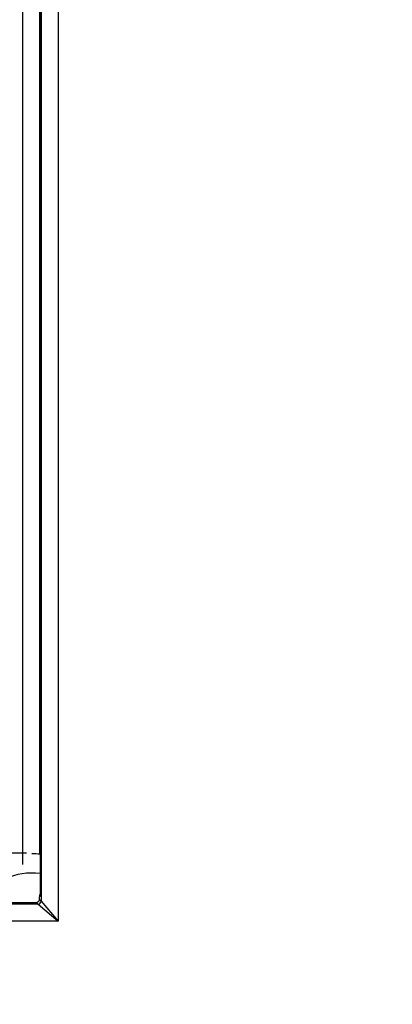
# Model space of a CAD drawing. Header units: inches. Extents: x 0 to 22, y 0 to 17.
# Tile 33 of 47: x 9.7 to 10.3, y 7.6 to 9.3. Entities that reach past the tile are written whole.
import ezdxf

# ---------------------------------------------------------------- set-up
doc = ezdxf.new("R2010")
doc.units = ezdxf.units.IN
doc.header["$LTSCALE"] = 1.21
doc.header["$MEASUREMENT"] = 0
doc.layers.get('0').update_dxf_attribs({"linetype": 'CONTINUOUS'})
doc.layers.add('DIMENSIONS', color=7, linetype='CONTINUOUS')
doc.styles.get("Standard").update_dxf_attribs({"font": 'txt', "width": 0.8})
doc.dimstyles.new('DIMSTYLE_3', dxfattribs={"dimtxt": 0.125, "dimasz": 0.18, "dimexe": 0.125, "dimexo": 0.0625, "dimgap": 0.0625, "dimtad": 0, "dimtih": 1, "dimtoh": 1, "dimzin": 4, "dimdsep": 46, "dimtxsty": 'STANDARD', "dimblk": '_FILLED', "dimblk1": '_FILLED', "dimblk2": '_FILLED', "dimcen": 0.09, "dimadec": 0, "dimazin": 0, "dimtp": 0.001, "dimtm": 0.001, "dimtfac": 1, "dimtofl": 0, "dimtmove": 0, "dimatfit": 3, "dimldrblk": '_FILLED', "dimfxl": 1, "dimtolj": 1, "dimtzin": 4, "dimarcsym": 0})

# ---------------------------------------------------------------- blocks, each defined once
blk = doc.blocks.new('_FILLED')
at = {"color": 0, "linetype": 'BYBLOCK'}
blk.add_solid([(0, 0), (-1, 0.1736), (-1, -0.1736)], dxfattribs=at)
blk = doc.blocks.new('*D16')
at = {"layer": 'DIMENSIONS', "color": 2, "linetype": 'CONTINUOUS'}
for p, q in [((8.3939, 9.7008), (8.3939, 5.9873)), ((9.4903, 7.5256), (9.4903, 5.9873)), ((8.3939, 6.1123), (7.9711, 6.1123)), ((9.4903, 6.1123), (9.8503, 6.1123))]:
    blk.add_line(p, q, dxfattribs=at)
at = {"layer": 'DIMENSIONS', "color": 2, "linetype": 'CONTINUOUS', "xscale": 0.18, "yscale": 0.18, "zscale": 0.18}
blk.add_blockref('_FILLED', (8.3939, 6.1123), dxfattribs=at)
at = {"layer": 'DIMENSIONS', "color": 2, "linetype": 'CONTINUOUS', "xscale": 0.18, "yscale": 0.18, "zscale": 0.18, "rotation": 180}
blk.add_blockref('_FILLED', (9.4903, 6.1123), dxfattribs=at)
at = {"layer": 'DIMENSIONS', "color": 2, "linetype": 'CONTINUOUS', "insert": (7.9086, 6.1748), "char_height": 0.125, "width": 1.125, "attachment_point": 3, "line_spacing_factor": 0.9}
blk.add_mtext('1.10{\\Ftxt.shx;\\W1.000000;\\H0.125000; }[27.9]', dxfattribs=at)
blk = doc.blocks.new('*D18')
at = {"layer": 'DIMENSIONS', "color": 2, "linetype": 'CONTINUOUS'}
for p, q in [((13.4926, 7.9351), (13.4926, 5.2373)), ((9.4903, 7.5256), (9.4903, 5.2373)), ((9.4903, 5.3623), (10.8164, 5.3623)), ((13.4926, 5.3623), (12.1664, 5.3623))]:
    blk.add_line(p, q, dxfattribs=at)
at = {"layer": 'DIMENSIONS', "color": 2, "linetype": 'CONTINUOUS', "xscale": 0.18, "yscale": 0.18, "zscale": 0.18, "rotation": 180}
blk.add_blockref('_FILLED', (9.4903, 5.3623), dxfattribs=at)
at = {"layer": 'DIMENSIONS', "color": 2, "linetype": 'CONTINUOUS', "xscale": 0.18, "yscale": 0.18, "zscale": 0.18}
blk.add_blockref('_FILLED', (13.4926, 5.3623), dxfattribs=at)
at = {"layer": 'DIMENSIONS', "color": 2, "linetype": 'CONTINUOUS', "insert": (11.4914, 5.4248), "char_height": 0.125, "width": 1.225, "attachment_point": 2, "line_spacing_factor": 0.9}
blk.add_mtext('4.00{\\Ftxt.shx;\\W1.000000;\\H0.125000; }[101.7]', dxfattribs=at)

msp = doc.modelspace()

# ---------------------------------------------------------------- linework, layer by layer
at = {"color": 7, "linetype": 'CONTINUOUS'}
for p, q in [((9.744, 11.8178), (9.744, 7.7089)), ((9.714, 11.7828), (9.714, 7.7439)), ((9.7125, 11.7738), (9.7125, 7.7529)), ((9.6816, 7.8088), (9.6816, 11.7179)), ((9.7116, 7.8278), (9.7116, 11.6989)), ((9.6816, 7.8288), (9.5056, 7.8288)), ((9.5813, 7.7418), (9.7061, 7.7418)), ((9.7061, 7.7418), (9.709, 7.7389)), ((9.7125, 7.7529), (9.7111, 7.7515)), ((9.7111, 7.7468), (9.7111, 7.7515)), ((9.7111, 7.7468), (9.714, 7.7439)), ((9.7125, 7.7535), (9.7125, 7.7529)), ((9.714, 7.7439), (9.744, 7.7089)), ((9.709, 7.7389), (9.4903, 7.7389)), ((9.709, 7.7389), (9.744, 7.7089)), ((9.744, 7.7089), (9.5203, 7.7089))]:
    msp.add_line(p, q, dxfattribs=at)
for centre, radius, start, end in [((9.6816, 9.837), 2.0081, 269.9986, 270.1883), ((9.6976, 7.6833), 0.144, 84.0403, 90), ((9.6976, 7.6833), 0.1102, 82.2238, 147.9482), ((9.709, 7.7439), 0.005, 270.0374, 359.9626), ((9.7401, 7.7519), 0.0291, 172.5123, 180.8511)]:
    msp.add_arc(centre, radius, start, end, dxfattribs=at)
at = {"color": 6, "linetype": 'CONTINUOUS'}
msp.add_arc((9.6976, 7.6833), 0.144, 83.8395, 84.0403, dxfattribs=at)
at = {"color": 7, "linetype": 'CONTINUOUS'}
for points, knots in [([(9.7061, 7.7418), (9.7069, 7.7418), (9.7087, 7.7423), (9.71, 7.7436), (9.7104, 7.7443)], [0, 0, 0, 0, 0.499981, 1, 1, 1, 1]), ([(9.7104, 7.7443), (9.7105, 7.7445), (9.7109, 7.7453), (9.7111, 7.7462), (9.7111, 7.7468)], [0, 0, 0, 0, 0.251836, 1, 1, 1, 1])]:
    msp.add_open_spline(points, degree=3, knots=knots, dxfattribs=at)

# ---------------------------------------------------------------- dimensions: what is measured, and where the dimension line sits
at = {"layer": 'DIMENSIONS', "color": 2, "linetype": 'CONTINUOUS'}
for base, p1, p2, picture, middle in [((8.3939, 6.1123), (9.4903, 7.5881), (8.3939, 9.7633), '*D16', (7.3461, 6.1123)), ((9.4903, 5.3623), (13.4926, 7.9976), (9.4903, 7.5881), '*D18', (11.4914, 5.3623))]:
    dim = msp.add_linear_dim(base=base, p1=p1, p2=p2, angle=180, dimstyle='DIMSTYLE_3', dxfattribs=at)
    dim.commit()
    dim.dimension.update_dxf_attribs({"geometry": picture, "text_midpoint": middle, "dimtype": 160})

doc.saveas('drawing.dxf')
